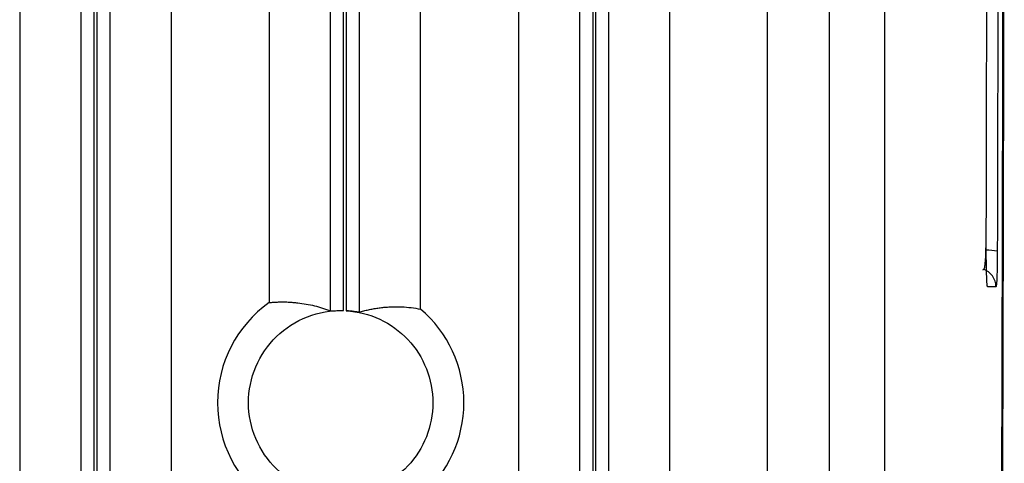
# Model space of a CAD drawing. Header units: millimetres. Extents: x -155 to 1130, y -373 to 1265.
# Tile 83 of 198: x 26 to 79, y 407 to 431. Entities that reach past the tile are written whole.
import ezdxf

# ---------------------------------------------------------------- set-up
doc = ezdxf.new("R2010")
doc.units = ezdxf.units.MM

msp = doc.modelspace()

# ---------------------------------------------------------------- linework, layer by layer
at = {"color": 7, "linetype": 'Continuous', "lineweight": 25}
for p, q in [((72.629, 689.869), (72.629, 264.869)), ((25.716, 463.691), (25.716, 328.46)), ((33.942, 327.877), (33.942, 463.691)), ((39.241, 463.691), (39.241, 415.78)), ((47.467, 415.428), (47.467, 463.691)), ((52.766, 463.691), (52.766, 350.798)), ((29.055, 330.314), (29.055, 459.097)), ((29.755, 330.345), (29.755, 459.097)), ((29.903, 459.097), (29.903, 330.339)), ((30.602, 459.097), (30.602, 330.251)), ((42.58, 415.329), (42.58, 459.097)), ((43.28, 415.345), (43.28, 459.097)), ((43.428, 459.097), (43.428, 415.338)), ((44.127, 459.097), (44.127, 415.258)), ((56.105, 350.331), (56.105, 459.097)), ((56.805, 459.097), (56.805, 350.344)), ((56.953, 459.097), (56.953, 350.336)), ((57.652, 459.097), (57.652, 350.253)), ((60.992, 350.407), (60.992, 446.512)), ((69.629, 444.823), (69.629, 324.665)), ((66.266, 442.528), (66.266, 325.017)), ((78.676, 416.641), (78.221, 416.641))]:
    msp.add_line(p, q, dxfattribs=at)
at = {"color": 8, "linetype": 'Continuous', "lineweight": 25}
for centre, radius, start, end in [((78.158, 415.823), 2.803, 77.8455, 90.4854), ((77.681, 416.641), 0.995, 359.9868, 71.8614)]:
    msp.add_arc(centre, radius, start, end, dxfattribs=at)
at = {"color": 7, "linetype": 'Continuous', "lineweight": 25}
for start, end in [(125.5862, 234.4145), (310.4873, 49.5127)]:
    msp.add_arc((43.129, 410.347), 6.681, start, end, dxfattribs=at)
for points, knots in [([(79.117, 494.141), (79.118, 493.163), (79.12, 491.206), (79.122, 488.272), (79.124, 485.337), (79.126, 482.402), (79.127, 479.468), (79.127, 476.533), (79.128, 473.599), (79.128, 470.665), (79.127, 467.731), (79.126, 464.797), (79.125, 461.863), (79.123, 458.929), (79.121, 455.995), (79.118, 453.061), (79.116, 450.128), (79.112, 447.195), (79.109, 444.261), (79.105, 441.328), (79.1, 438.395), (79.094, 434.59), (79.086, 429.916), (79.075, 424.373), (79.062, 418.833), (79.048, 413.297), (79.033, 407.764), (79.017, 402.234), (78.999, 396.708), (78.98, 391.185), (78.96, 385.665), (78.938, 380.148), (78.922, 376.474), (78.914, 374.637)], [0, 0, 0, 0, 0.0245139, 0.0490249, 0.0735334, 0.0980398, 0.1225443, 0.1470473, 0.171549, 0.19605, 0.2205504, 0.2450505, 0.2695508, 0.2940516, 0.3185531, 0.3430558, 0.3675599, 0.3920657, 0.4165737, 0.4410841, 0.4655972, 0.4901134, 0.5364839, 0.5828441, 0.6291965, 0.6755432, 0.7218865, 0.7682286, 0.8145718, 0.8609182, 0.9072703, 0.9536301, 1, 1, 1, 1]), ([(78.17, 269.596), (78.338, 287.803), (78.483, 306.178), (78.728, 343.181), (78.827, 361.805), (78.98, 399.209), (79.033, 417.989), (79.093, 455.609), (79.1, 474.449), (79.084, 493.274)], [0, 0, 0, 0, 0.25, 0.25, 0.5, 0.5, 0.75, 0.75, 1, 1, 1, 1]), ([(78.149, 418.852), (78.151, 419.753), (78.155, 421.556), (78.162, 424.26), (78.167, 426.965), (78.173, 429.671), (78.178, 432.377), (78.183, 435.083), (78.188, 437.79), (78.192, 440.498), (78.196, 443.205), (78.199, 445.913), (78.202, 448.622), (78.205, 451.331), (78.208, 454.041), (78.209, 455.847), (78.21, 456.75)], [0, 0, 0, 0, 0.07144, 0.142875, 0.214305, 0.285732, 0.357156, 0.428579, 0.5, 0.571422, 0.642844, 0.714268, 0.785695, 0.857125, 0.92856, 1, 1, 1, 1]), ([(78.808, 456.663), (78.807, 455.685), (78.806, 453.729), (78.803, 450.796), (78.8, 447.863), (78.796, 444.931), (78.793, 441.999), (78.788, 439.068), (78.784, 436.137), (78.779, 433.207), (78.773, 430.277), (78.768, 427.348), (78.761, 424.419), (78.755, 421.491), (78.75, 419.539), (78.748, 418.563)], [0, 0, 0, 0, 0.076935, 0.153863, 0.230788, 0.307708, 0.384626, 0.461542, 0.538457, 0.615374, 0.692292, 0.769212, 0.846136, 0.923065, 1, 1, 1, 1]), ([(77.969, 417.561), (77.991, 417.575), (78.05, 417.616), (78.091, 417.845), (78.122, 418.262), (78.131, 418.635), (78.136, 418.838)], [0, 0, 0, 0, 0.129294, 0.362396, 0.651892, 1, 1, 1, 1]), ([(78.221, 416.641), (78.219, 416.641), (78.216, 416.643), (78.211, 416.659), (78.206, 416.683), (78.202, 416.717), (78.197, 416.761), (78.189, 416.849), (78.179, 417.01), (78.168, 417.288), (78.159, 417.626), (78.154, 417.947), (78.151, 418.219), (78.149, 418.429), (78.149, 418.64), (78.149, 418.782), (78.149, 418.852)], [0, 0, 0, 0, 0.041238, 0.082401, 0.123691, 0.165309, 0.207452, 0.250308, 0.376161, 0.49993, 0.623646, 0.749386, 0.812022, 0.87478, 0.937939, 1, 1, 1, 1]), ([(78.748, 418.563), (78.748, 418.521), (78.748, 418.436), (78.747, 418.309), (78.746, 418.184), (78.744, 418.061), (78.743, 417.938), (78.74, 417.74), (78.734, 417.478), (78.725, 417.187), (78.715, 416.95), (78.704, 416.794), (78.694, 416.7), (78.685, 416.65), (78.679, 416.644), (78.676, 416.641)], [0, 0, 0, 0, 0.0413069, 0.0825443, 0.1238814, 0.1654862, 0.2075234, 0.2501529, 0.3758711, 0.4999304, 0.623821, 0.7492176, 0.8333954, 0.9165461, 1, 1, 1, 1]), ([(39.241, 415.78), (39.327, 415.788), (39.5, 415.804), (39.76, 415.815), (40.02, 415.819), (40.279, 415.812), (40.539, 415.796), (40.866, 415.765), (41.256, 415.708), (41.706, 415.612), (42.146, 415.489), (42.437, 415.382), (42.58, 415.329)], [0, 0, 0, 0, 0.07766, 0.155371, 0.233132, 0.310945, 0.38881, 0.466726, 0.604278, 0.739008, 0.870915, 1, 1, 1, 1]), ([(44.127, 415.258), (44.211, 415.283), (44.38, 415.332), (44.634, 415.394), (44.89, 415.446), (45.148, 415.488), (45.408, 415.521), (45.67, 415.543), (46.018, 415.56), (46.449, 415.556), (46.959, 415.517), (47.298, 415.457), (47.467, 415.428)], [0, 0, 0, 0, 0.075364, 0.151374, 0.228028, 0.305329, 0.383275, 0.461868, 0.541106, 0.695655, 0.848619, 1, 1, 1, 1]), ([(43.28, 405.349), (42.613, 405.329), (41.942, 405.444), (40.699, 405.927), (40.126, 406.294), (39.168, 407.223), (38.784, 407.784), (38.264, 409.013), (38.129, 409.68), (38.129, 411.014), (38.264, 411.681), (38.784, 412.909), (39.168, 413.471), (40.126, 414.4), (40.699, 414.767), (41.942, 415.25), (42.613, 415.365), (43.28, 415.345)], [0, 0, 0, 0, 0.125, 0.125, 0.25, 0.25, 0.375, 0.375, 0.5, 0.5, 0.625, 0.625, 0.75, 0.75, 0.875, 0.875, 1, 1, 1, 1]), ([(42.58, 415.329), (42.582, 415.328), (42.586, 415.328), (42.606, 415.329), (42.644, 415.331), (42.705, 415.334), (42.795, 415.339), (42.911, 415.344), (43.039, 415.347), (43.163, 415.347), (43.242, 415.345), (43.28, 415.345)], [0, 0, 0, 0, 0.073354, 0.160064, 0.260134, 0.373561, 0.500339, 0.645882, 0.777662, 0.895694, 1, 1, 1, 1]), ([(43.428, 415.338), (44.056, 415.3), (44.677, 415.143), (45.818, 414.609), (46.337, 414.233), (47.2, 413.317), (47.544, 412.776), (48.009, 411.606), (48.129, 410.976), (48.129, 410.347)], [0, 0, 0, 0, 0.25, 0.25, 0.5, 0.5, 0.75, 0.75, 1, 1, 1, 1]), ([(44.127, 415.258), (44.126, 415.258), (44.123, 415.258), (44.111, 415.259), (44.093, 415.262), (44.06, 415.266), (44.005, 415.275), (43.917, 415.288), (43.812, 415.302), (43.692, 415.316), (43.563, 415.329), (43.473, 415.335), (43.428, 415.338)], [0, 0, 0, 0, 0.062769, 0.124994, 0.187282, 0.250241, 0.374887, 0.500024, 0.624057, 0.749354, 0.875302, 1, 1, 1, 1]), ([(48.129, 410.347), (48.129, 409.717), (48.009, 409.088), (47.544, 407.918), (47.2, 407.377), (46.337, 406.46), (45.818, 406.085), (44.677, 405.551), (44.056, 405.393), (43.428, 405.356)], [0, 0, 0, 0, 0.25, 0.25, 0.5, 0.5, 0.75, 0.75, 1, 1, 1, 1])]:
    msp.add_open_spline(points, degree=3, knots=knots, dxfattribs=at)

doc.saveas('drawing.dxf')
